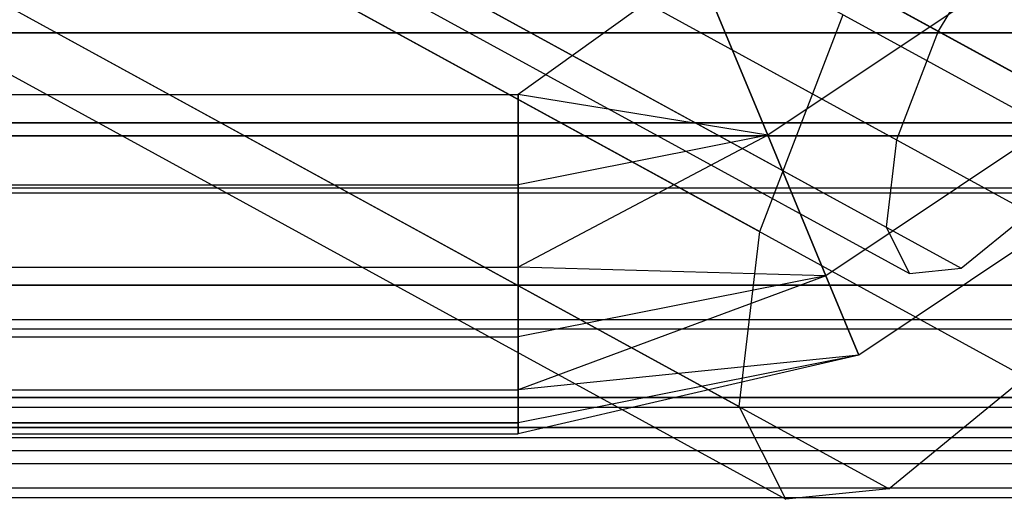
# Model space of a CAD drawing. Extents: x 0.1 to 26.5, y -19.1 to 0.
# Tile 216 of 256: x 25.92 to 26.302, y -19.104 to -18.917. Entities that reach past the tile are written whole.
import ezdxf

# ---------------------------------------------------------------- set-up
doc = ezdxf.new("R2010")
doc.units = 0
doc.header["$LTSCALE"] = 2.54
doc.layers.get('0').update_dxf_attribs({"linetype": 'CONTINUOUS'})

# ---------------------------------------------------------------- blocks, each defined once
blk = doc.blocks.new('7777_STL')
at = {"color": 0}
for p, q in [((18.27862, -14.53973, 28.08402), (26.27619, -18.92184, 24.59058)), ((18.27862, -14.53973, 28.08402), (26.27619, -18.92184, 24.59058)), ((18.31625, -14.54781, 28.28328), (26.33848, -18.95597, 24.77598)), ((18.31625, -14.54781, 28.28328), (26.33848, -18.95597, 24.77598)), ((18.31083, -14.55738, 28.28256), (26.33848, -18.95597, 24.77598)), ((18.31083, -14.55738, 28.28256), (26.33848, -18.95597, 24.77598)), ((18.32113, -14.57677, 28.38184), (26.36383, -18.98361, 24.86868)), ((18.32113, -14.57677, 28.38184), (26.36383, -18.98361, 24.86868)), ((18.2598, -14.58045, 28.10102), (26.26001, -18.96401, 24.60643)), ((18.2598, -14.58045, 28.10102), (26.26001, -18.96401, 24.60643)), ((18.2865, -14.59508, 28.26562), (26.31165, -18.9923, 24.76013)), ((18.2865, -14.59508, 28.26562), (26.31165, -18.9923, 24.76013)), ((18.25031, -14.61144, 28.13687), (26.256, -18.998, 24.63988)), ((18.25031, -14.61144, 28.13687), (26.256, -18.998, 24.63988)), ((18.26539, -14.6197, 28.22982), (26.28516, -19.01398, 24.72668)), ((18.26539, -14.6197, 28.22982), (26.28516, -19.01398, 24.72668)), ((18.21906, -14.6229, 28.01876), (26.2069, -18.99968, 24.52958)), ((18.21906, -14.6229, 28.01876), (26.2069, -18.99968, 24.52958)), ((18.25233, -14.62561, 28.18335), (26.26508, -19.01604, 24.68328)), ((18.25233, -14.62561, 28.18335), (26.26508, -19.01604, 24.68328)), ((18.27247, -14.65216, 28.34796), (26.31017, -19.05627, 24.83699)), ((18.27247, -14.65216, 28.34796), (26.31017, -19.05627, 24.83699)), ((18.20008, -14.68488, 28.09046), (26.19887, -19.06767, 24.59649)), ((18.20008, -14.68488, 28.09046), (26.19887, -19.06767, 24.59649)), ((18.23024, -14.70141, 28.27635), (26.25719, -19.09962, 24.77007)), ((18.23024, -14.70141, 28.27635), (26.25719, -19.09962, 24.77007)), ((18.20411, -14.71322, 28.18342), (26.21702, -19.10373, 24.68328)), ((18.20411, -14.71322, 28.18342), (26.21702, -19.10373, 24.68328)), ((26.30083, -18.88117, 24.59597), (26.27619, -18.92184, 24.59058)), ((26.30083, -18.88117, 24.59597), (26.27619, -18.92184, 24.59058)), ((26.18275, -18.89641, 24.53437), (26.11313, -18.94642, 24.53437)), ((26.18275, -18.89641, 24.53437), (26.11313, -18.94642, 24.53437)), ((26.18275, -18.89641, 24.83219), (26.11313, -18.94642, 24.83219)), ((26.18275, -18.89641, 24.83219), (26.11313, -18.94642, 24.83219)), ((26.18275, -18.89641, 42.23438), (26.11313, -18.94642, 42.23438)), ((26.18275, -18.89641, 42.23438), (26.11313, -18.94642, 42.23438)), ((26.18275, -18.89641, 42.53219), (26.11313, -18.94642, 42.53219)), ((26.18275, -18.89641, 42.53219), (26.11313, -18.94642, 42.53219)), ((26.18275, -18.89641, 24.53437), (26.21002, -18.96226, 24.54303)), ((26.21002, -18.96226, 24.82353), (26.18275, -18.89641, 24.83219)), ((26.18275, -18.89641, 24.53437), (26.21002, -18.96226, 24.54303)), ((26.21002, -18.96226, 24.82353), (26.18275, -18.89641, 24.83219)), ((26.18275, -18.89641, 42.23438), (26.21002, -18.96226, 42.24303)), ((26.21002, -18.96226, 42.52353), (26.18275, -18.89641, 42.53219)), ((26.18275, -18.89641, 42.23438), (26.21002, -18.96226, 42.24303)), ((26.21002, -18.96226, 42.52353), (26.18275, -18.89641, 42.53219)), ((26.29216, -18.90737, 24.54303), (26.21002, -18.96226, 24.54303)), ((26.29216, -18.90737, 24.54303), (26.21002, -18.96226, 24.54303)), ((26.29216, -18.90737, 24.82353), (26.21002, -18.96226, 24.82353)), ((26.29216, -18.90737, 24.82353), (26.21002, -18.96226, 24.82353)), ((26.29216, -18.90737, 42.24303), (26.21002, -18.96226, 42.24303)), ((26.29216, -18.90737, 42.24303), (26.21002, -18.96226, 42.24303)), ((26.29216, -18.90737, 42.52353), (26.21002, -18.96226, 42.52353)), ((26.29216, -18.90737, 42.52353), (26.21002, -18.96226, 42.52353)), ((26.2069, -18.99968, 24.52958), (26.23926, -18.91535, 24.49788)), ((26.2069, -18.99968, 24.52958), (26.23926, -18.91535, 24.49788)), ((26.27619, -18.92184, 24.59058), (26.26001, -18.96401, 24.60643)), ((26.27619, -18.92184, 24.59058), (26.26001, -18.96401, 24.60643)), ((0.51313, -18.94642, 24.53437), (26.11313, -18.94642, 24.53437)), ((0.51313, -18.94642, 24.83219), (26.11313, -18.94642, 24.83219)), ((0.51313, -18.94642, 24.53437), (26.11313, -18.94642, 24.53437)), ((0.51313, -18.94642, 24.83219), (26.11313, -18.94642, 24.83219)), ((0.51313, -18.94642, 42.23438), (26.11313, -18.94642, 42.23438)), ((0.51313, -18.94642, 42.53219), (26.11313, -18.94642, 42.53219)), ((0.51313, -18.94642, 42.23438), (26.11313, -18.94642, 42.23438)), ((0.51313, -18.94642, 42.53219), (26.11313, -18.94642, 42.53219)), ((26.21002, -18.96226, 24.54303), (26.11313, -18.94642, 24.53437)), ((26.21002, -18.96226, 24.54303), (26.11313, -18.94642, 24.53437)), ((26.11313, -18.98153, 24.54303), (26.11313, -18.94642, 24.53437)), ((26.21002, -18.96226, 24.82353), (26.11313, -18.94642, 24.83219)), ((26.11313, -18.94642, 24.83219), (26.11313, -18.98153, 24.82353)), ((26.21002, -18.96226, 24.82353), (26.11313, -18.94642, 24.83219)), ((26.11313, -18.98153, 24.54303), (26.11313, -18.94642, 24.53437)), ((26.11313, -18.94642, 24.83219), (26.11313, -18.98153, 24.82353)), ((26.21002, -18.96226, 42.24303), (26.11313, -18.94642, 42.23438)), ((26.21002, -18.96226, 42.24303), (26.11313, -18.94642, 42.23438)), ((26.11313, -18.98153, 42.24303), (26.11313, -18.94642, 42.23438)), ((26.21002, -18.96226, 42.52353), (26.11313, -18.94642, 42.53219)), ((26.11313, -18.94642, 42.53219), (26.11313, -18.98153, 42.52353)), ((26.21002, -18.96226, 42.52353), (26.11313, -18.94642, 42.53219)), ((26.11313, -18.98153, 42.24303), (26.11313, -18.94642, 42.23438)), ((26.11313, -18.94642, 42.53219), (26.11313, -18.98153, 42.52353)), ((26.33394, -18.94915, 24.58381), (26.23263, -19.01684, 24.58381)), ((26.33394, -18.94915, 24.58381), (26.23263, -19.01684, 24.58381)), ((26.33394, -18.94915, 24.78275), (26.23263, -19.01684, 24.78275)), ((26.33394, -18.94915, 24.78275), (26.23263, -19.01684, 24.78275)), ((26.33394, -18.94915, 42.28381), (26.23263, -19.01684, 42.28381)), ((26.33394, -18.94915, 42.28381), (26.23263, -19.01684, 42.28381)), ((26.33394, -18.94915, 42.48275), (26.23263, -19.01684, 42.48275)), ((26.33394, -18.94915, 42.48275), (26.23263, -19.01684, 42.48275)), ((26.21002, -18.96226, 24.54303), (26.11313, -18.98153, 24.54303)), ((26.21002, -18.96226, 24.54303), (26.11313, -18.98153, 24.54303)), ((26.21002, -18.96226, 24.54303), (26.11313, -19.01355, 24.55983)), ((26.21002, -18.96226, 24.54303), (26.11313, -19.01355, 24.55983)), ((26.21002, -18.96226, 24.82353), (26.11313, -19.01355, 24.80673)), ((26.21002, -18.96226, 24.82353), (26.11313, -19.01355, 24.80673)), ((26.21002, -18.96226, 24.82353), (26.11313, -18.98153, 24.82353)), ((26.21002, -18.96226, 24.82353), (26.11313, -18.98153, 24.82353)), ((26.21002, -18.96226, 42.24303), (26.11313, -18.98153, 42.24303)), ((26.21002, -18.96226, 42.24303), (26.11313, -18.98153, 42.24303)), ((26.21002, -18.96226, 42.24303), (26.11313, -19.01355, 42.25983)), ((26.21002, -18.96226, 42.24303), (26.11313, -19.01355, 42.25983)), ((26.21002, -18.96226, 42.52353), (26.11313, -19.01355, 42.50673)), ((26.21002, -18.96226, 42.52353), (26.11313, -19.01355, 42.50673)), ((26.21002, -18.96226, 42.52353), (26.11313, -18.98153, 42.52353)), ((26.21002, -18.96226, 42.52353), (26.11313, -18.98153, 42.52353)), ((26.21002, -18.96226, 24.54303), (26.23263, -19.01684, 24.58381)), ((26.23263, -19.01684, 24.78275), (26.21002, -18.96226, 24.82353)), ((26.21002, -18.96226, 24.54303), (26.23263, -19.01684, 24.58381)), ((26.23263, -19.01684, 24.78275), (26.21002, -18.96226, 24.82353)), ((26.21002, -18.96226, 42.24303), (26.23263, -19.01684, 42.28381)), ((26.23263, -19.01684, 42.48275), (26.21002, -18.96226, 42.52353)), ((26.21002, -18.96226, 42.24303), (26.23263, -19.01684, 42.28381)), ((26.23263, -19.01684, 42.48275), (26.21002, -18.96226, 42.52353)), ((26.26001, -18.96401, 24.60643), (26.256, -18.998, 24.63988)), ((26.26001, -18.96401, 24.60643), (26.256, -18.998, 24.63988)), ((26.35753, -18.97274, 24.64738), (26.2454, -19.04767, 24.64738)), ((26.35753, -18.97274, 24.64738), (26.2454, -19.04767, 24.64738)), ((26.35753, -18.97274, 24.71918), (26.2454, -19.04767, 24.71918)), ((26.35753, -18.97274, 24.71918), (26.2454, -19.04767, 24.71918)), ((26.35753, -18.97274, 42.34738), (26.2454, -19.04767, 42.34738)), ((26.35753, -18.97274, 42.34738), (26.2454, -19.04767, 42.34738)), ((26.35753, -18.97274, 42.41918), (26.2454, -19.04767, 42.41918)), ((26.35753, -18.97274, 42.41918), (26.2454, -19.04767, 42.41918)), ((0.51313, -18.98153, 24.54303), (26.11313, -18.98153, 24.54303)), ((0.51313, -18.98153, 24.54303), (26.11313, -18.98153, 24.54303)), ((0.51313, -18.98153, 24.82353), (26.11313, -18.98153, 24.82353)), ((0.51313, -18.98153, 24.82353), (26.11313, -18.98153, 24.82353)), ((0.51313, -18.98153, 42.24303), (26.11313, -18.98153, 42.24303)), ((0.51313, -18.98153, 42.24303), (26.11313, -18.98153, 42.24303)), ((0.51313, -18.98153, 42.52353), (26.11313, -18.98153, 42.52353)), ((0.51313, -18.98153, 42.52353), (26.11313, -18.98153, 42.52353)), ((26.11313, -19.01355, 24.55983), (26.11313, -18.98153, 24.54303)), ((26.11313, -18.98153, 24.82353), (26.11313, -19.01355, 24.80673)), ((26.11313, -19.01355, 24.55983), (26.11313, -18.98153, 24.54303)), ((26.11313, -18.98153, 24.82353), (26.11313, -19.01355, 24.80673)), ((26.11313, -19.01355, 42.25983), (26.11313, -18.98153, 42.24303)), ((26.11313, -18.98153, 42.52353), (26.11313, -19.01355, 42.50673)), ((26.11313, -19.01355, 42.25983), (26.11313, -18.98153, 42.24303)), ((26.11313, -18.98153, 42.52353), (26.11313, -19.01355, 42.50673)), ((26.28516, -19.01398, 24.72668), (26.31165, -18.9923, 24.76013)), ((26.28516, -19.01398, 24.72668), (26.31165, -18.9923, 24.76013)), ((26.256, -18.998, 24.63988), (26.26508, -19.01604, 24.68328)), ((26.256, -18.998, 24.63988), (26.26508, -19.01604, 24.68328)), ((26.19887, -19.06767, 24.59649), (26.2069, -18.99968, 24.52958)), ((26.19887, -19.06767, 24.59649), (26.2069, -18.99968, 24.52958)), ((0.51313, -19.01355, 24.55983), (26.11313, -19.01355, 24.55983)), ((0.51313, -19.01355, 24.55983), (26.11313, -19.01355, 24.55983)), ((0.51313, -19.01355, 24.80673), (26.11313, -19.01355, 24.80673)), ((0.51313, -19.01355, 24.80673), (26.11313, -19.01355, 24.80673)), ((0.51313, -19.01355, 42.25983), (26.11313, -19.01355, 42.25983)), ((0.51313, -19.01355, 42.25983), (26.11313, -19.01355, 42.25983)), ((0.51313, -19.01355, 42.50673), (26.11313, -19.01355, 42.50673)), ((0.51313, -19.01355, 42.50673), (26.11313, -19.01355, 42.50673)), ((26.23263, -19.01684, 24.58381), (26.11313, -19.01355, 24.55983)), ((26.23263, -19.01684, 24.58381), (26.11313, -19.01355, 24.55983)), ((26.11313, -19.04062, 24.58381), (26.11313, -19.01355, 24.55983)), ((26.23263, -19.01684, 24.78275), (26.11313, -19.01355, 24.80673)), ((26.11313, -19.01355, 24.80673), (26.11313, -19.04062, 24.78275)), ((26.23263, -19.01684, 24.78275), (26.11313, -19.01355, 24.80673)), ((26.11313, -19.04062, 24.58381), (26.11313, -19.01355, 24.55983)), ((26.11313, -19.01355, 24.80673), (26.11313, -19.04062, 24.78275)), ((26.23263, -19.01684, 42.28381), (26.11313, -19.01355, 42.25983)), ((26.23263, -19.01684, 42.28381), (26.11313, -19.01355, 42.25983)), ((26.11313, -19.04062, 42.28381), (26.11313, -19.01355, 42.25983)), ((26.23263, -19.01684, 42.48275), (26.11313, -19.01355, 42.50673)), ((26.11313, -19.01355, 42.50673), (26.11313, -19.04062, 42.48275)), ((26.23263, -19.01684, 42.48275), (26.11313, -19.01355, 42.50673)), ((26.11313, -19.04062, 42.28381), (26.11313, -19.01355, 42.25983)), ((26.11313, -19.01355, 42.50673), (26.11313, -19.04062, 42.48275)), ((26.26508, -19.01604, 24.68328), (26.28516, -19.01398, 24.72668)), ((26.26508, -19.01604, 24.68328), (26.28516, -19.01398, 24.72668)), ((26.23263, -19.01684, 24.58381), (26.11313, -19.04062, 24.58381)), ((26.23263, -19.01684, 24.58381), (26.11313, -19.04062, 24.58381)), ((26.23263, -19.01684, 24.58381), (26.11313, -19.06116, 24.61357)), ((26.23263, -19.01684, 24.58381), (26.11313, -19.06116, 24.61357)), ((26.23263, -19.01684, 24.78275), (26.11313, -19.06116, 24.75299)), ((26.23263, -19.01684, 24.78275), (26.11313, -19.06116, 24.75299)), ((26.23263, -19.01684, 24.78275), (26.11313, -19.04062, 24.78275)), ((26.23263, -19.01684, 24.78275), (26.11313, -19.04062, 24.78275)), ((26.23263, -19.01684, 42.28381), (26.11313, -19.04062, 42.28381)), ((26.23263, -19.01684, 42.28381), (26.11313, -19.04062, 42.28381)), ((26.23263, -19.01684, 42.28381), (26.11313, -19.06116, 42.31357)), ((26.23263, -19.01684, 42.28381), (26.11313, -19.06116, 42.31357)), ((26.23263, -19.01684, 42.48275), (26.11313, -19.06116, 42.45299)), ((26.23263, -19.01684, 42.48275), (26.11313, -19.06116, 42.45299)), ((26.23263, -19.01684, 42.48275), (26.11313, -19.04062, 42.48275)), ((26.23263, -19.01684, 42.48275), (26.11313, -19.04062, 42.48275)), ((26.23263, -19.01684, 24.58381), (26.2454, -19.04767, 24.64738)), ((26.2454, -19.04767, 24.71918), (26.23263, -19.01684, 24.78275)), ((26.23263, -19.01684, 24.58381), (26.2454, -19.04767, 24.64738)), ((26.2454, -19.04767, 24.71918), (26.23263, -19.01684, 24.78275)), ((26.23263, -19.01684, 42.28381), (26.2454, -19.04767, 42.34738)), ((26.2454, -19.04767, 42.41918), (26.23263, -19.01684, 42.48275)), ((26.23263, -19.01684, 42.28381), (26.2454, -19.04767, 42.34738)), ((26.2454, -19.04767, 42.41918), (26.23263, -19.01684, 42.48275)), ((0.51313, -19.04062, 24.58381), (26.11313, -19.04062, 24.58381)), ((0.51313, -19.04062, 24.58381), (26.11313, -19.04062, 24.58381)), ((0.51313, -19.04062, 24.78275), (26.11313, -19.04062, 24.78275)), ((0.51313, -19.04062, 24.78275), (26.11313, -19.04062, 24.78275)), ((0.51313, -19.04062, 42.28381), (26.11313, -19.04062, 42.28381)), ((0.51313, -19.04062, 42.28381), (26.11313, -19.04062, 42.28381)), ((0.51313, -19.04062, 42.48275), (26.11313, -19.04062, 42.48275)), ((0.51313, -19.04062, 42.48275), (26.11313, -19.04062, 42.48275)), ((26.11313, -19.06116, 24.61357), (26.11313, -19.04062, 24.58381)), ((26.11313, -19.04062, 24.78275), (26.11313, -19.06116, 24.75299)), ((26.11313, -19.06116, 24.61357), (26.11313, -19.04062, 24.58381)), ((26.11313, -19.04062, 24.78275), (26.11313, -19.06116, 24.75299)), ((26.11313, -19.06116, 42.31357), (26.11313, -19.04062, 42.28381)), ((26.11313, -19.04062, 42.48275), (26.11313, -19.06116, 42.45299)), ((26.11313, -19.06116, 42.31357), (26.11313, -19.04062, 42.28381)), ((26.11313, -19.04062, 42.48275), (26.11313, -19.06116, 42.45299)), ((26.2454, -19.04767, 24.64738), (26.11313, -19.06116, 24.61357)), ((26.2454, -19.04767, 24.64738), (26.11313, -19.06116, 24.61357)), ((26.2454, -19.04767, 24.64738), (26.11313, -19.07398, 24.64738)), ((26.2454, -19.04767, 24.64738), (26.11313, -19.07398, 24.64738)), ((26.2454, -19.04767, 24.64738), (26.11313, -19.07834, 24.68328)), ((26.2454, -19.04767, 24.64738), (26.11313, -19.07834, 24.68328)), ((26.2454, -19.04767, 24.71918), (26.11313, -19.07834, 24.68328)), ((26.2454, -19.04767, 24.71918), (26.11313, -19.07834, 24.68328)), ((26.2454, -19.04767, 24.71918), (26.11313, -19.07398, 24.71918)), ((26.2454, -19.04767, 24.71918), (26.11313, -19.07398, 24.71918)), ((26.2454, -19.04767, 24.71918), (26.11313, -19.06116, 24.75299)), ((26.2454, -19.04767, 24.71918), (26.11313, -19.06116, 24.75299)), ((26.2454, -19.04767, 42.34738), (26.11313, -19.06116, 42.31357)), ((26.2454, -19.04767, 42.34738), (26.11313, -19.06116, 42.31357)), ((26.2454, -19.04767, 42.34738), (26.11313, -19.07398, 42.34738)), ((26.2454, -19.04767, 42.34738), (26.11313, -19.07398, 42.34738)), ((26.2454, -19.04767, 42.34738), (26.11313, -19.07834, 42.38328)), ((26.2454, -19.04767, 42.34738), (26.11313, -19.07834, 42.38328)), ((26.2454, -19.04767, 42.41918), (26.11313, -19.07834, 42.38328)), ((26.2454, -19.04767, 42.41918), (26.11313, -19.07834, 42.38328)), ((26.2454, -19.04767, 42.41918), (26.11313, -19.07398, 42.41918)), ((26.2454, -19.04767, 42.41918), (26.11313, -19.07398, 42.41918)), ((26.2454, -19.04767, 42.41918), (26.11313, -19.06116, 42.45299)), ((26.2454, -19.04767, 42.41918), (26.11313, -19.06116, 42.45299)), ((26.2454, -19.04767, 24.64738), (26.2454, -19.04767, 24.71918)), ((26.2454, -19.04767, 24.64738), (26.2454, -19.04767, 24.71918)), ((26.2454, -19.04767, 42.34738), (26.2454, -19.04767, 42.41918)), ((26.2454, -19.04767, 42.34738), (26.2454, -19.04767, 42.41918)), ((26.31017, -19.05627, 24.83699), (26.25719, -19.09962, 24.77007)), ((26.31017, -19.05627, 24.83699), (26.25719, -19.09962, 24.77007)), ((0.51313, -19.06116, 24.61357), (26.11313, -19.06116, 24.61357)), ((0.51313, -19.06116, 24.61357), (26.11313, -19.06116, 24.61357)), ((0.51313, -19.06116, 24.75299), (26.11313, -19.06116, 24.75299)), ((0.51313, -19.06116, 24.75299), (26.11313, -19.06116, 24.75299)), ((0.51313, -19.06116, 42.31357), (26.11313, -19.06116, 42.31357)), ((0.51313, -19.06116, 42.31357), (26.11313, -19.06116, 42.31357)), ((0.51313, -19.06116, 42.45299), (26.11313, -19.06116, 42.45299)), ((0.51313, -19.06116, 42.45299), (26.11313, -19.06116, 42.45299)), ((26.11313, -19.07398, 24.64738), (26.11313, -19.06116, 24.61357)), ((26.11313, -19.06116, 24.75299), (26.11313, -19.07398, 24.71918)), ((26.11313, -19.07398, 24.64738), (26.11313, -19.06116, 24.61357)), ((26.11313, -19.06116, 24.75299), (26.11313, -19.07398, 24.71918)), ((26.11313, -19.07398, 42.34738), (26.11313, -19.06116, 42.31357)), ((26.11313, -19.06116, 42.45299), (26.11313, -19.07398, 42.41918)), ((26.11313, -19.07398, 42.34738), (26.11313, -19.06116, 42.31357)), ((26.11313, -19.06116, 42.45299), (26.11313, -19.07398, 42.41918)), ((26.21702, -19.10373, 24.68328), (26.19887, -19.06767, 24.59649)), ((26.21702, -19.10373, 24.68328), (26.19887, -19.06767, 24.59649)), ((26.11313, -19.07398, 24.71918), (0.51313, -19.07398, 24.71918)), ((0.51313, -19.07398, 24.64738), (26.11313, -19.07398, 24.64738)), ((0.51313, -19.07398, 24.64738), (26.11313, -19.07398, 24.64738)), ((26.11313, -19.07398, 24.71918), (0.51313, -19.07398, 24.71918)), ((26.11313, -19.07398, 42.41918), (0.51313, -19.07398, 42.41918)), ((0.51313, -19.07398, 42.34738), (26.11313, -19.07398, 42.34738)), ((0.51313, -19.07398, 42.34738), (26.11313, -19.07398, 42.34738)), ((26.11313, -19.07398, 42.41918), (0.51313, -19.07398, 42.41918)), ((26.11313, -19.07834, 24.68328), (26.11313, -19.07398, 24.64738)), ((26.11313, -19.07398, 24.71918), (26.11313, -19.07834, 24.68328)), ((26.11313, -19.07398, 24.71918), (26.11313, -19.07834, 24.68328)), ((26.11313, -19.07834, 24.68328), (26.11313, -19.07398, 24.64738)), ((26.11313, -19.07834, 42.38328), (26.11313, -19.07398, 42.34738)), ((26.11313, -19.07398, 42.41918), (26.11313, -19.07834, 42.38328)), ((26.11313, -19.07398, 42.41918), (26.11313, -19.07834, 42.38328)), ((26.11313, -19.07834, 42.38328), (26.11313, -19.07398, 42.34738)), ((0.51313, -19.07834, 24.68328), (26.11313, -19.07834, 24.68328)), ((0.51313, -19.07834, 24.68328), (26.11313, -19.07834, 24.68328)), ((0.51313, -19.07834, 42.38328), (26.11313, -19.07834, 42.38328)), ((0.51313, -19.07834, 42.38328), (26.11313, -19.07834, 42.38328)), ((26.25719, -19.09962, 24.77007), (26.21702, -19.10373, 24.68328)), ((26.25719, -19.09962, 24.77007), (26.21702, -19.10373, 24.68328))]:
    blk.add_line(p, q, dxfattribs=at)
blk = doc.blocks.new('GROUP_2')
at = {"color": 0}
for p, q in [((0.18058, 0.18132, 42.37742), (26.18249, 0.18132, 42.37742)), ((26.18249, 0.18132, 24.33259), (0.18058, 0.18132, 24.33259)), ((0.18058, 0.18132, 42.37742), (26.18249, 0.18132, 42.37742)), ((26.18249, 0.18132, 24.33259), (0.18058, 0.18132, 24.33259)), ((0.14557, 0.14631, 42.35022), (26.2175, 0.14631, 42.35022)), ((26.2175, 0.14631, 24.35979), (0.14557, 0.14631, 24.35979)), ((26.2175, 0.14631, 24.35979), (0.14557, 0.14631, 24.35979)), ((0.14557, 0.14631, 42.35022), (26.2175, 0.14631, 42.35022)), ((0.15163, 0.14128, 24.33709), (26.21144, 0.14128, 24.33709)), ((0.15163, 0.14128, 24.33709), (26.21144, 0.14128, 24.33709)), ((0.15164, 0.1413, 42.37293), (26.21143, 0.1413, 42.37293)), ((0.15164, 0.1413, 42.37293), (26.21143, 0.1413, 42.37293)), ((0.13558, 0.11909, 42.36635), (26.22749, 0.11909, 42.36635)), ((0.13558, 0.11909, 42.36635), (26.22749, 0.11909, 42.36635)), ((0.13695, 0.12097, 24.34297), (26.22613, 0.12097, 24.34297)), ((0.13695, 0.12097, 24.34297), (26.22613, 0.12097, 24.34297)), ((26.28058, 0.08322, 24.39017), (0.08249, 0.08322, 24.39017)), ((26.28058, 0.08322, 24.39017), (0.08249, 0.08322, 24.39017)), ((0.08249, 0.08322, 42.31984), (26.28058, 0.08322, 42.31984)), ((0.08249, 0.08322, 42.31984), (26.28058, 0.08322, 42.31984)), ((0.10002, 0.06991, 24.37106), (26.26305, 0.06991, 24.37106)), ((0.10002, 0.06991, 24.37106), (26.26305, 0.06991, 24.37106)), ((0.09733, 0.06619, 42.33596), (26.26574, 0.06619, 42.33596)), ((0.09733, 0.06619, 42.33596), (26.26574, 0.06619, 42.33596)), ((26.32424, 0.03957, 24.44491), (0.03883, 0.03957, 24.44491)), ((26.32424, 0.03957, 24.44491), (0.03883, 0.03957, 24.44491)), ((0.03883, 0.03957, 42.2651), (26.32424, 0.03957, 42.2651)), ((0.03883, 0.03957, 42.2651), (26.32424, 0.03957, 42.2651)), ((0.07534, 0.03578, 24.40627), (26.28773, 0.03578, 24.40627)), ((0.07534, 0.03578, 24.40627), (26.28773, 0.03578, 24.40627)), ((26.33588, 0.02793, 24.47817), (0.02719, 0.02793, 24.47817)), ((26.33588, 0.02793, 24.47817), (0.02719, 0.02793, 24.47817)), ((0.02719, 0.02793, 42.23184), (26.33588, 0.02793, 42.23184)), ((0.02719, 0.02793, 42.23184), (26.33588, 0.02793, 42.23184)), ((0.02325, 0.02399, 24.51318), (26.33982, 0.02399, 24.51318)), ((0.02325, 0.02399, 42.19683), (26.33982, 0.02399, 42.19683)), ((0.02325, 0.02399, 24.51318), (26.33982, 0.02399, 24.51318)), ((0.02325, 0.02399, 42.19683), (26.33982, 0.02399, 42.19683)), ((0.06316, 0.01893, 24.43417), (26.29991, 0.01893, 24.43417)), ((0.06316, 0.01893, 24.43417), (26.29991, 0.01893, 24.43417)), ((0.05957, 0.01397, 42.26469), (26.3035, 0.01397, 42.26469)), ((0.05957, 0.01397, 42.26469), (26.3035, 0.01397, 42.26469)), ((0.05269, 0.00446, 24.4767), (26.31038, 0.00446, 24.4767)), ((0.05269, 0.00446, 24.4767), (26.31038, 0.00446, 24.4767)), ((0.05, 0.00074, 24.51318), (26.31307, 0.00074, 24.51318)), ((0.05, 0.00074, 42.19683), (26.31307, 0.00074, 42.19683)), ((0.05, 0.00074, 24.51318), (26.31307, 0.00074, 24.51318)), ((0.05, 0.00074, 42.19683), (26.31307, 0.00074, 42.19683))]:
    blk.add_line(p, q, dxfattribs=at)
blk.add_blockref('7777_STL', (-0.13159, 19.10373, -0.15965), dxfattribs=at)

msp = doc.modelspace()

# ---------------------------------------------------------------- block references
at = {"color": 0}
msp.add_blockref('GROUP_2', (0.13159, -19.10373, 0.15965), dxfattribs=at)

doc.saveas('drawing.dxf')
